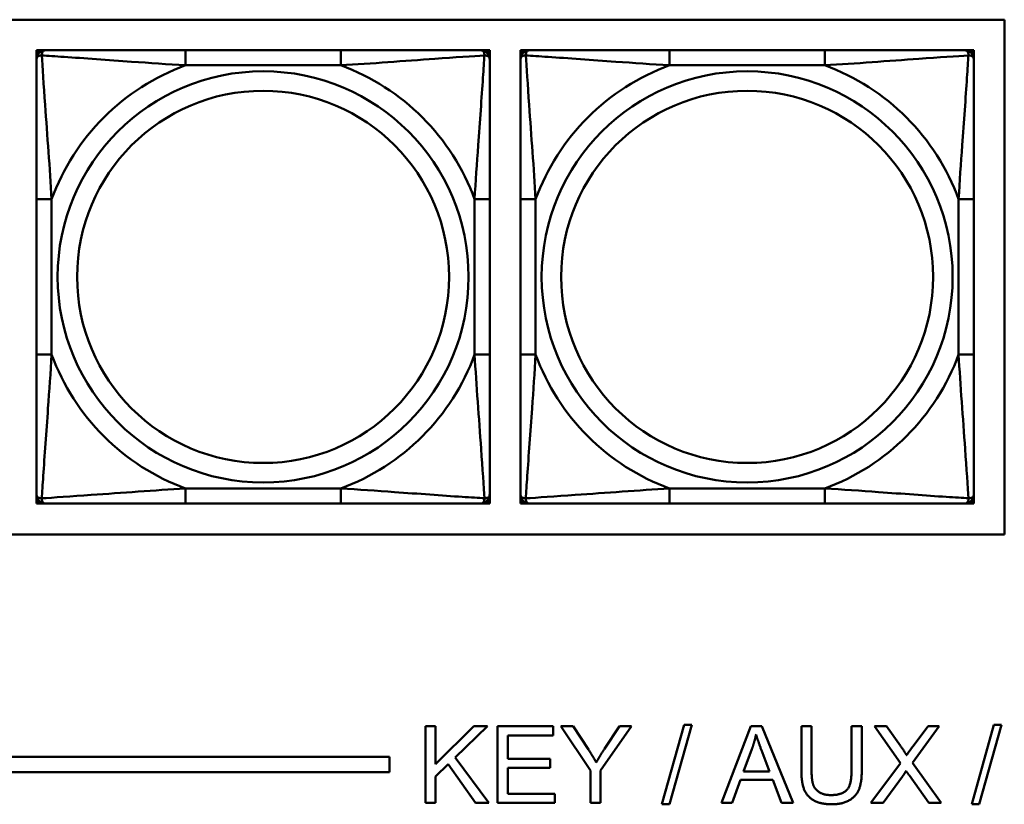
# Model space of a CAD drawing. Header units: inches. Extents: x 9.4 to 55.3, y 0.3 to 33.1.
# Tile 45 of 173: x 21.6 to 22.9, y 8.7 to 9.7. Entities that reach past the tile are written whole.
import ezdxf

# ---------------------------------------------------------------- set-up
doc = ezdxf.new("R2010")
doc.units = ezdxf.units.IN
doc.header["$MEASUREMENT"] = 0
doc.layers.add('Visible Edges(ANSI)', color=7, linetype='Continuous', lineweight=50)
doc.layers.add('Visible Tangent Edges(ANSI)', color=7, linetype='Continuous', lineweight=50)

msp = doc.modelspace()

# ---------------------------------------------------------------- linework, layer by layer
at = {"layer": 'Visible Edges(ANSI)'}
for p, q in [((20.3625, 9.7159), (22.9307, 9.7159)), ((22.9307, 9.7159), (22.9307, 9.0454)), ((21.6694, 9.6762), (21.6753, 9.6762)), ((21.6694, 9.6703), (21.6694, 9.6762)), ((21.6753, 9.6762), (21.6812, 9.6762)), ((22.0658, 9.6762), (21.8635, 9.6762)), ((22.2481, 9.6762), (22.2541, 9.6762)), ((22.2541, 9.6762), (22.26, 9.6762)), ((22.26, 9.6762), (22.26, 9.6703)), ((22.3002, 9.6762), (22.3061, 9.6762)), ((22.3002, 9.6703), (22.3002, 9.6762)), ((22.3061, 9.6762), (22.312, 9.6762)), ((22.6967, 9.6762), (22.4944, 9.6762)), ((22.879, 9.6762), (22.8849, 9.6762)), ((22.8849, 9.6762), (22.8908, 9.6762)), ((22.8908, 9.6762), (22.8908, 9.6703)), ((21.6694, 9.6644), (21.6694, 9.6703)), ((22.26, 9.6703), (22.26, 9.6644)), ((22.3002, 9.6644), (22.3002, 9.6703)), ((22.8908, 9.6703), (22.8908, 9.6644)), ((21.6694, 9.4821), (21.6694, 9.2798)), ((22.26, 9.2798), (22.26, 9.4821)), ((22.3002, 9.4821), (22.3002, 9.2798)), ((22.8908, 9.2798), (22.8908, 9.4821)), ((21.6694, 9.0915), (21.6694, 9.0974)), ((21.6694, 9.0856), (21.6694, 9.0915)), ((21.6753, 9.0856), (21.6694, 9.0856)), ((21.6812, 9.0856), (21.6753, 9.0856)), ((21.8635, 9.0856), (22.0658, 9.0856)), ((22.2541, 9.0856), (22.2481, 9.0856)), ((22.26, 9.0856), (22.2541, 9.0856)), ((22.26, 9.0974), (22.26, 9.0915)), ((22.26, 9.0915), (22.26, 9.0856)), ((22.3002, 9.0915), (22.3002, 9.0974)), ((22.3002, 9.0856), (22.3002, 9.0915)), ((22.3061, 9.0856), (22.3002, 9.0856)), ((22.312, 9.0856), (22.3061, 9.0856)), ((22.4944, 9.0856), (22.6967, 9.0856)), ((22.8849, 9.0856), (22.879, 9.0856)), ((22.8908, 9.0856), (22.8849, 9.0856)), ((22.8908, 9.0974), (22.8908, 9.0915)), ((22.8908, 9.0915), (22.8908, 9.0856)), ((22.9307, 9.0454), (20.3625, 9.0454)), ((22.1762, 8.7956), (22.1895, 8.7956)), ((22.1762, 8.6956), (22.1762, 8.7956)), ((22.1895, 8.7956), (22.1895, 8.746)), ((22.1895, 8.746), (22.2392, 8.7956)), ((22.2571, 8.7956), (22.2152, 8.755)), ((22.2392, 8.7956), (22.2571, 8.7956)), ((22.2703, 8.7956), (22.3427, 8.7956)), ((22.2703, 8.6956), (22.2703, 8.7956)), ((22.3427, 8.7956), (22.3427, 8.7837)), ((22.3914, 8.7379), (22.3528, 8.7956)), ((22.3528, 8.7956), (22.3689, 8.7956)), ((22.3689, 8.7956), (22.3886, 8.7654)), ((22.4446, 8.7956), (22.4046, 8.7379)), ((22.4097, 8.7661), (22.4292, 8.7956)), ((22.4292, 8.7956), (22.4446, 8.7956)), ((22.4844, 8.6939), (22.5134, 8.7972)), ((22.5233, 8.7972), (22.4943, 8.6939)), ((22.5134, 8.7972), (22.5233, 8.7972)), ((22.5619, 8.6956), (22.6003, 8.7956)), ((22.6003, 8.7956), (22.6146, 8.7956)), ((22.6146, 8.7956), (22.6555, 8.6956)), ((22.6662, 8.7378), (22.6662, 8.7956)), ((22.6662, 8.7956), (22.6795, 8.7956)), ((22.6795, 8.7956), (22.6795, 8.7379)), ((22.7316, 8.7379), (22.7316, 8.7956)), ((22.7316, 8.7956), (22.7449, 8.7956)), ((22.7449, 8.7956), (22.7449, 8.7378)), ((22.7954, 8.7474), (22.7613, 8.7956)), ((22.7613, 8.7956), (22.777, 8.7956)), ((22.777, 8.7956), (22.7953, 8.77)), ((22.8457, 8.7956), (22.811, 8.748)), ((22.8113, 8.769), (22.8313, 8.7956)), ((22.8313, 8.7956), (22.8457, 8.7956)), ((22.8882, 8.6939), (22.9171, 8.7972)), ((22.927, 8.7972), (22.8981, 8.6939)), ((22.9171, 8.7972), (22.927, 8.7972)), ((22.3427, 8.7837), (22.2835, 8.7837)), ((22.2835, 8.7837), (22.2835, 8.7532)), ((22.5907, 8.7366), (22.6017, 8.7659)), ((22.6142, 8.7643), (22.6247, 8.7366)), ((14.6826, 8.7556), (22.1296, 8.7556)), ((22.1296, 8.7556), (22.1296, 8.7356)), ((22.2152, 8.755), (22.2589, 8.6956)), ((22.2835, 8.7532), (22.3389, 8.7532)), ((22.3389, 8.7532), (22.3389, 8.7414)), ((22.2059, 8.7461), (22.1895, 8.7302)), ((22.2414, 8.6956), (22.2059, 8.7461)), ((22.3389, 8.7414), (22.2835, 8.7414)), ((22.2835, 8.7414), (22.2835, 8.7074)), ((22.7568, 8.6956), (22.7954, 8.7474)), ((22.811, 8.748), (22.8485, 8.6956)), ((22.1296, 8.7356), (14.6826, 8.7356)), ((22.1895, 8.7302), (22.1895, 8.6956)), ((22.3914, 8.6956), (22.3914, 8.7379)), ((22.4046, 8.7379), (22.4046, 8.6956)), ((22.5869, 8.7258), (22.5759, 8.6956)), ((22.6288, 8.7258), (22.5869, 8.7258)), ((22.6247, 8.7366), (22.5907, 8.7366)), ((22.6404, 8.6956), (22.6288, 8.7258)), ((22.798, 8.7302), (22.7727, 8.6956)), ((22.8322, 8.6956), (22.8069, 8.7312)), ((22.2835, 8.7074), (22.345, 8.7074)), ((22.345, 8.7074), (22.345, 8.6956)), ((22.1895, 8.6956), (22.1762, 8.6956)), ((22.2589, 8.6956), (22.2414, 8.6956)), ((22.345, 8.6956), (22.2703, 8.6956)), ((22.4046, 8.6956), (22.3914, 8.6956)), ((22.4943, 8.6939), (22.4844, 8.6939)), ((22.5759, 8.6956), (22.5619, 8.6956)), ((22.6555, 8.6956), (22.6404, 8.6956)), ((22.7727, 8.6956), (22.7568, 8.6956)), ((22.8485, 8.6956), (22.8322, 8.6956)), ((22.8981, 8.6939), (22.8882, 8.6939))]:
    msp.add_line(p, q, dxfattribs=at)
for centre, radius, start, end in [((21.6753, 9.6703), 0.00591, 90, 180), ((21.6812, 9.6644), 0.0118, 90, 180), ((22.2481, 9.6644), 0.0118, 0, 90), ((22.2541, 9.6703), 0.00591, 0, 90), ((22.3061, 9.6703), 0.00591, 90, 180), ((22.312, 9.6644), 0.0118, 90, 180), ((22.879, 9.6644), 0.0118, 0, 90), ((22.8849, 9.6703), 0.00591, 0, 90), ((21.6812, 9.0974), 0.0118, 180, 270), ((21.6753, 9.0915), 0.00591, 180, 270), ((22.2481, 9.0974), 0.0118, 270, 0), ((22.2541, 9.0915), 0.00591, 270, 0), ((22.312, 9.0974), 0.0118, 180, 270), ((22.3061, 9.0915), 0.00591, 180, 270), ((22.879, 9.0974), 0.0118, 270, 0), ((22.8849, 9.0915), 0.00591, 270, 0)]:
    msp.add_arc(centre, radius, start, end, dxfattribs=at)
for points, knots in [([(21.8635, 9.6762), (21.8399, 9.6762), (21.8159, 9.6762), (21.7925, 9.6762), (21.7618, 9.6762), (21.731, 9.6762), (21.7077, 9.6762), (21.6957, 9.6762), (21.6861, 9.6762), (21.6812, 9.6762)], [0.2569537, 0.2569537, 0.2569537, 0.2569537, 0.4371919, 0.4371919, 0.4371919, 0.6739428, 0.6739428, 0.6739428, 0.7963818, 0.7963818, 0.7963818, 0.7963818]), ([(22.2481, 9.6762), (22.2424, 9.6762), (22.2299, 9.6762), (22.2147, 9.6762), (22.1913, 9.6762), (22.1622, 9.6762), (22.1331, 9.6762), (22.1109, 9.6762), (22.0882, 9.6762), (22.0658, 9.6762)], [-0.7968224, -0.7968224, -0.7968224, -0.7968224, -0.6514613, -0.6514613, -0.6514613, -0.427691, -0.427691, -0.427691, -0.2569517, -0.2569517, -0.2569517, -0.2569517]), ([(22.4944, 9.6762), (22.4707, 9.6762), (22.4467, 9.6762), (22.4233, 9.6762), (22.3927, 9.6762), (22.3618, 9.6762), (22.3385, 9.6762), (22.3265, 9.6762), (22.3169, 9.6762), (22.312, 9.6762)], [0.2569537, 0.2569537, 0.2569537, 0.2569537, 0.4371919, 0.4371919, 0.4371919, 0.6739428, 0.6739428, 0.6739428, 0.7963818, 0.7963818, 0.7963818, 0.7963818]), ([(22.879, 9.6762), (22.8732, 9.6762), (22.8607, 9.6762), (22.8455, 9.6762), (22.8221, 9.6762), (22.793, 9.6762), (22.7639, 9.6762), (22.7417, 9.6762), (22.7191, 9.6762), (22.6967, 9.6762)], [-0.7968224, -0.7968224, -0.7968224, -0.7968224, -0.6514613, -0.6514613, -0.6514613, -0.427691, -0.427691, -0.427691, -0.2569517, -0.2569517, -0.2569517, -0.2569517]), ([(21.6694, 9.6644), (21.6694, 9.6586), (21.6694, 9.6462), (21.6694, 9.6309), (21.6694, 9.6075), (21.6694, 9.5784), (21.6694, 9.5493), (21.6694, 9.5271), (21.6694, 9.5045), (21.6694, 9.4821)], [-0.7968224, -0.7968224, -0.7968224, -0.7968224, -0.6514613, -0.6514613, -0.6514613, -0.427691, -0.427691, -0.427691, -0.2569517, -0.2569517, -0.2569517, -0.2569517]), ([(22.26, 9.4821), (22.26, 9.5057), (22.26, 9.5297), (22.26, 9.5531), (22.26, 9.5838), (22.26, 9.6146), (22.26, 9.6379), (22.26, 9.6499), (22.26, 9.6595), (22.26, 9.6644)], [0.2569537, 0.2569537, 0.2569537, 0.2569537, 0.4371919, 0.4371919, 0.4371919, 0.6739428, 0.6739428, 0.6739428, 0.7963818, 0.7963818, 0.7963818, 0.7963818]), ([(22.3002, 9.6644), (22.3002, 9.6586), (22.3002, 9.6462), (22.3002, 9.6309), (22.3002, 9.6075), (22.3002, 9.5784), (22.3002, 9.5493), (22.3002, 9.5271), (22.3002, 9.5045), (22.3002, 9.4821)], [-0.7968224, -0.7968224, -0.7968224, -0.7968224, -0.6514613, -0.6514613, -0.6514613, -0.427691, -0.427691, -0.427691, -0.2569517, -0.2569517, -0.2569517, -0.2569517]), ([(22.8908, 9.4821), (22.8908, 9.5057), (22.8908, 9.5297), (22.8908, 9.5531), (22.8908, 9.5838), (22.8908, 9.6146), (22.8908, 9.6379), (22.8908, 9.6499), (22.8908, 9.6595), (22.8908, 9.6644)], [0.2569537, 0.2569537, 0.2569537, 0.2569537, 0.4371919, 0.4371919, 0.4371919, 0.6739428, 0.6739428, 0.6739428, 0.7963818, 0.7963818, 0.7963818, 0.7963818]), ([(21.6694, 9.2798), (21.6694, 9.2561), (21.6694, 9.2321), (21.6694, 9.2087), (21.6694, 9.1781), (21.6694, 9.1472), (21.6694, 9.1239), (21.6694, 9.1119), (21.6694, 9.1023), (21.6694, 9.0974)], [0.2569537, 0.2569537, 0.2569537, 0.2569537, 0.4371919, 0.4371919, 0.4371919, 0.6739428, 0.6739428, 0.6739428, 0.7963818, 0.7963818, 0.7963818, 0.7963818]), ([(22.26, 9.0974), (22.26, 9.1032), (22.26, 9.1157), (22.26, 9.1309), (22.26, 9.1543), (22.26, 9.1834), (22.26, 9.2125), (22.26, 9.2347), (22.26, 9.2574), (22.26, 9.2798)], [-0.7968224, -0.7968224, -0.7968224, -0.7968224, -0.6514613, -0.6514613, -0.6514613, -0.427691, -0.427691, -0.427691, -0.2569517, -0.2569517, -0.2569517, -0.2569517]), ([(22.3002, 9.2798), (22.3002, 9.2561), (22.3002, 9.2321), (22.3002, 9.2087), (22.3002, 9.1781), (22.3002, 9.1472), (22.3002, 9.1239), (22.3002, 9.1119), (22.3002, 9.1023), (22.3002, 9.0974)], [0.2569537, 0.2569537, 0.2569537, 0.2569537, 0.4371919, 0.4371919, 0.4371919, 0.6739428, 0.6739428, 0.6739428, 0.7963818, 0.7963818, 0.7963818, 0.7963818]), ([(22.8908, 9.0974), (22.8908, 9.1032), (22.8908, 9.1157), (22.8908, 9.1309), (22.8908, 9.1543), (22.8908, 9.1834), (22.8908, 9.2125), (22.8908, 9.2347), (22.8908, 9.2574), (22.8908, 9.2798)], [-0.7968224, -0.7968224, -0.7968224, -0.7968224, -0.6514613, -0.6514613, -0.6514613, -0.427691, -0.427691, -0.427691, -0.2569517, -0.2569517, -0.2569517, -0.2569517]), ([(21.6812, 9.0856), (21.687, 9.0856), (21.6994, 9.0856), (21.7147, 9.0856), (21.7381, 9.0856), (21.7672, 9.0856), (21.7963, 9.0856), (21.8185, 9.0856), (21.8411, 9.0856), (21.8635, 9.0856)], [-0.7968224, -0.7968224, -0.7968224, -0.7968224, -0.6514613, -0.6514613, -0.6514613, -0.427691, -0.427691, -0.427691, -0.2569517, -0.2569517, -0.2569517, -0.2569517]), ([(22.0658, 9.0856), (22.0895, 9.0856), (22.1135, 9.0856), (22.1368, 9.0856), (22.1675, 9.0856), (22.1984, 9.0856), (22.2216, 9.0856), (22.2337, 9.0856), (22.2433, 9.0856), (22.2481, 9.0856)], [0.2569537, 0.2569537, 0.2569537, 0.2569537, 0.4371919, 0.4371919, 0.4371919, 0.6739428, 0.6739428, 0.6739428, 0.7963818, 0.7963818, 0.7963818, 0.7963818]), ([(22.312, 9.0856), (22.3178, 9.0856), (22.3303, 9.0856), (22.3455, 9.0856), (22.3689, 9.0856), (22.398, 9.0856), (22.4271, 9.0856), (22.4493, 9.0856), (22.4719, 9.0856), (22.4944, 9.0856)], [-0.7968224, -0.7968224, -0.7968224, -0.7968224, -0.6514613, -0.6514613, -0.6514613, -0.427691, -0.427691, -0.427691, -0.2569517, -0.2569517, -0.2569517, -0.2569517]), ([(22.6967, 9.0856), (22.7203, 9.0856), (22.7443, 9.0856), (22.7677, 9.0856), (22.7984, 9.0856), (22.8292, 9.0856), (22.8525, 9.0856), (22.8645, 9.0856), (22.8741, 9.0856), (22.879, 9.0856)], [0.2569537, 0.2569537, 0.2569537, 0.2569537, 0.4371919, 0.4371919, 0.4371919, 0.6739428, 0.6739428, 0.6739428, 0.7963818, 0.7963818, 0.7963818, 0.7963818])]:
    msp.add_open_spline(points, degree=3, knots=knots, dxfattribs=at)
for points in [[(22.6017, 8.7659), (22.6052, 8.7754), (22.6071, 8.785)], [(22.6071, 8.785), (22.6094, 8.777), (22.6142, 8.7643)], [(22.3886, 8.7654), (22.3942, 8.757), (22.3988, 8.7485)], [(22.3988, 8.7485), (22.4033, 8.7563), (22.4097, 8.7661)], [(22.7953, 8.77), (22.801, 8.762), (22.8033, 8.7577)], [(22.8033, 8.7577), (22.8067, 8.763), (22.8113, 8.769)], [(22.7058, 8.6939), (22.6918, 8.6939), (22.6738, 8.7036), (22.6662, 8.7219), (22.6662, 8.7378)], [(22.6795, 8.7379), (22.6795, 8.7249), (22.6843, 8.7126), (22.6961, 8.7059), (22.7046, 8.7059)], [(22.7046, 8.7059), (22.7192, 8.7059), (22.7316, 8.7191), (22.7316, 8.7379)], [(22.7449, 8.7378), (22.7449, 8.7227), (22.7381, 8.705), (22.7203, 8.6939), (22.7058, 8.6939)], [(22.8027, 8.7374), (22.7994, 8.7323), (22.798, 8.7302)], [(22.8069, 8.7312), (22.8048, 8.7343), (22.8027, 8.7374)]]:
    msp.add_open_spline(points, degree=2, dxfattribs=at)
at = {"layer": 'Visible Tangent Edges(ANSI)'}
for p, q in [((21.8635, 9.6762), (21.8635, 9.6565)), ((22.0658, 9.6762), (22.0658, 9.6565)), ((22.4944, 9.6762), (22.4944, 9.6565)), ((22.6967, 9.6762), (22.6967, 9.6565)), ((21.8635, 9.6565), (22.0658, 9.6565)), ((22.4944, 9.6565), (22.6967, 9.6565)), ((21.6694, 9.4821), (21.6891, 9.4821)), ((21.6891, 9.2798), (21.6891, 9.4821)), ((22.2403, 9.4821), (22.2403, 9.2798)), ((22.26, 9.4821), (22.2403, 9.4821)), ((22.3002, 9.4821), (22.3199, 9.4821)), ((22.3199, 9.2798), (22.3199, 9.4821)), ((22.8711, 9.4821), (22.8711, 9.2798)), ((22.8908, 9.4821), (22.8711, 9.4821)), ((21.6694, 9.2798), (21.6891, 9.2798)), ((22.26, 9.2798), (22.2403, 9.2798)), ((22.3002, 9.2798), (22.3199, 9.2798)), ((22.8908, 9.2798), (22.8711, 9.2798)), ((22.0658, 9.1053), (21.8635, 9.1053)), ((21.8635, 9.0856), (21.8635, 9.1053)), ((22.0658, 9.0856), (22.0658, 9.1053)), ((22.6967, 9.1053), (22.4944, 9.1053)), ((22.4944, 9.0856), (22.4944, 9.1053)), ((22.6967, 9.0856), (22.6967, 9.1053))]:
    msp.add_line(p, q, dxfattribs=at)
for centre, radius in [((21.9647, 9.3809), 0.2678), ((22.5955, 9.3809), 0.2678), ((21.9647, 9.3809), 0.2424), ((22.5955, 9.3809), 0.2424)]:
    msp.add_circle(centre, radius, dxfattribs=at)
for centre, start, end in [((21.9647, 9.3809), 110.1547, 159.8453), ((21.9647, 9.3809), 20.1547, 69.8453), ((22.5955, 9.3809), 110.1547, 159.8453), ((22.5955, 9.3809), 20.1547, 69.8453), ((21.9647, 9.3809), 200.1547, 249.8453), ((21.9647, 9.3809), 290.1547, 339.8453), ((22.5955, 9.3809), 200.1547, 249.8453), ((22.5955, 9.3809), 290.1547, 339.8453)]:
    msp.add_arc(centre, 0.2936, start, end, dxfattribs=at)
for points, knots in [([(21.6763, 9.6693), (21.6762, 9.6702), (21.6763, 9.6709), (21.6765, 9.6724), (21.6767, 9.673), (21.6772, 9.674), (21.6774, 9.6743), (21.6777, 9.6747), (21.6778, 9.6748), (21.6781, 9.6751), (21.6783, 9.6753), (21.6789, 9.6757), (21.6793, 9.6759), (21.6802, 9.6761), (21.6807, 9.6762), (21.6812, 9.6762)], [-0.00023197, -0.00023197, -0.00023197, -0.00023197, 0.00913095, 0.00913095, 0.01983142, 0.01983142, 0.02651922, 0.02651922, 0.02986312, 0.02986312, 0.03521335, 0.03521335, 0.04377373, 0.04377373, 0.0532704, 0.0532704, 0.0532704, 0.0532704]), ([(22.2481, 9.6762), (22.2487, 9.6762), (22.2492, 9.6761), (22.2501, 9.6759), (22.2505, 9.6757), (22.251, 9.6753), (22.2512, 9.6751), (22.2516, 9.6748), (22.2517, 9.6747), (22.252, 9.6743), (22.2522, 9.674), (22.2526, 9.673), (22.2528, 9.6724), (22.2531, 9.6709), (22.2531, 9.6702), (22.2531, 9.6693)], [-0.0532704, -0.0532704, -0.0532704, -0.0532704, -0.04377373, -0.04377373, -0.03521335, -0.03521335, -0.02986312, -0.02986312, -0.02651922, -0.02651922, -0.01983142, -0.01983142, -0.00913095, -0.00913095, 0.00023197, 0.00023197, 0.00023197, 0.00023197]), ([(22.3071, 9.6693), (22.3071, 9.6702), (22.3071, 9.6709), (22.3073, 9.6724), (22.3075, 9.673), (22.308, 9.674), (22.3082, 9.6743), (22.3085, 9.6747), (22.3086, 9.6748), (22.3089, 9.6751), (22.3091, 9.6753), (22.3097, 9.6757), (22.3101, 9.6759), (22.311, 9.6761), (22.3115, 9.6762), (22.312, 9.6762)], [-0.00023197, -0.00023197, -0.00023197, -0.00023197, 0.00913095, 0.00913095, 0.01983142, 0.01983142, 0.02651922, 0.02651922, 0.02986312, 0.02986312, 0.03521335, 0.03521335, 0.04377373, 0.04377373, 0.0532704, 0.0532704, 0.0532704, 0.0532704]), ([(22.879, 9.6762), (22.8795, 9.6762), (22.88, 9.6761), (22.8809, 9.6759), (22.8813, 9.6757), (22.8819, 9.6753), (22.8821, 9.6751), (22.8824, 9.6748), (22.8825, 9.6747), (22.8828, 9.6743), (22.883, 9.674), (22.8835, 9.673), (22.8837, 9.6724), (22.8839, 9.6709), (22.8839, 9.6702), (22.8839, 9.6693)], [-0.0532704, -0.0532704, -0.0532704, -0.0532704, -0.04377373, -0.04377373, -0.03521335, -0.03521335, -0.02986312, -0.02986312, -0.02651922, -0.02651922, -0.01983142, -0.01983142, -0.00913095, -0.00913095, 0.00023197, 0.00023197, 0.00023197, 0.00023197]), ([(21.6694, 9.6644), (21.6694, 9.6649), (21.6695, 9.6654), (21.6697, 9.6663), (21.6699, 9.6667), (21.6703, 9.6673), (21.6705, 9.6675), (21.6708, 9.6678), (21.6709, 9.6679), (21.6713, 9.6682), (21.6716, 9.6684), (21.6726, 9.6689), (21.6732, 9.6691), (21.6747, 9.6693), (21.6754, 9.6694), (21.6763, 9.6693)], [-0.0532704, -0.0532704, -0.0532704, -0.0532704, -0.04377373, -0.04377373, -0.03521335, -0.03521335, -0.02986312, -0.02986312, -0.02651922, -0.02651922, -0.01983142, -0.01983142, -0.00913095, -0.00913095, 0.00023197, 0.00023197, 0.00023197, 0.00023197]), ([(21.6763, 9.6693), (21.6839, 9.6688), (21.6939, 9.6682), (21.731, 9.6657), (21.7627, 9.6634), (21.8169, 9.6595), (21.8402, 9.6579), (21.8635, 9.6565)], [-0.7478145, -0.7478145, -0.7478145, -0.7478145, -0.6493253, -0.6493253, -0.427691, -0.427691, -0.2569537, -0.2569537, -0.2569537, -0.2569537]), ([(21.6891, 9.4821), (21.6867, 9.5225), (21.6834, 9.5649), (21.6788, 9.6306), (21.6772, 9.655), (21.6763, 9.6693)], [0.2569517, 0.2569517, 0.2569517, 0.2569517, 0.5559983, 0.5559983, 0.7482818, 0.7482818, 0.7482818, 0.7482818]), ([(22.0658, 9.6565), (22.1063, 9.6589), (22.1487, 9.6622), (22.2143, 9.6668), (22.2387, 9.6684), (22.2531, 9.6693)], [0.2569517, 0.2569517, 0.2569517, 0.2569517, 0.5559983, 0.5559983, 0.7482818, 0.7482818, 0.7482818, 0.7482818]), ([(22.2531, 9.6693), (22.2526, 9.6617), (22.252, 9.6517), (22.2495, 9.6146), (22.2472, 9.5829), (22.2433, 9.5287), (22.2417, 9.5054), (22.2403, 9.4821)], [-0.7478145, -0.7478145, -0.7478145, -0.7478145, -0.6493253, -0.6493253, -0.427691, -0.427691, -0.2569537, -0.2569537, -0.2569537, -0.2569537]), ([(22.2531, 9.6693), (22.2539, 9.6694), (22.2547, 9.6693), (22.2561, 9.6691), (22.2568, 9.6689), (22.2577, 9.6684), (22.258, 9.6682), (22.2585, 9.6679), (22.2586, 9.6678), (22.2589, 9.6675), (22.2591, 9.6673), (22.2595, 9.6667), (22.2596, 9.6663), (22.2599, 9.6654), (22.26, 9.6649), (22.26, 9.6644)], [-0.00023197, -0.00023197, -0.00023197, -0.00023197, 0.00913095, 0.00913095, 0.01983142, 0.01983142, 0.02651922, 0.02651922, 0.02986312, 0.02986312, 0.03521335, 0.03521335, 0.04377373, 0.04377373, 0.0532704, 0.0532704, 0.0532704, 0.0532704]), ([(22.3002, 9.6644), (22.3002, 9.6649), (22.3003, 9.6654), (22.3005, 9.6663), (22.3007, 9.6667), (22.3011, 9.6673), (22.3013, 9.6675), (22.3016, 9.6678), (22.3017, 9.6679), (22.3021, 9.6682), (22.3025, 9.6684), (22.3034, 9.6689), (22.304, 9.6691), (22.3055, 9.6693), (22.3062, 9.6694), (22.3071, 9.6693)], [-0.0532704, -0.0532704, -0.0532704, -0.0532704, -0.04377373, -0.04377373, -0.03521335, -0.03521335, -0.02986312, -0.02986312, -0.02651922, -0.02651922, -0.01983142, -0.01983142, -0.00913095, -0.00913095, 0.00023197, 0.00023197, 0.00023197, 0.00023197]), ([(22.3071, 9.6693), (22.3147, 9.6688), (22.3247, 9.6682), (22.3618, 9.6657), (22.3935, 9.6634), (22.4478, 9.6595), (22.471, 9.6579), (22.4944, 9.6565)], [-0.7478145, -0.7478145, -0.7478145, -0.7478145, -0.6493253, -0.6493253, -0.427691, -0.427691, -0.2569537, -0.2569537, -0.2569537, -0.2569537]), ([(22.3199, 9.4821), (22.3175, 9.5225), (22.3142, 9.5649), (22.3096, 9.6306), (22.308, 9.655), (22.3071, 9.6693)], [0.2569517, 0.2569517, 0.2569517, 0.2569517, 0.5559983, 0.5559983, 0.7482818, 0.7482818, 0.7482818, 0.7482818]), ([(22.6967, 9.6565), (22.7371, 9.6589), (22.7795, 9.6622), (22.8451, 9.6668), (22.8696, 9.6684), (22.8839, 9.6693)], [0.2569517, 0.2569517, 0.2569517, 0.2569517, 0.5559983, 0.5559983, 0.7482818, 0.7482818, 0.7482818, 0.7482818]), ([(22.8839, 9.6693), (22.8834, 9.6617), (22.8828, 9.6517), (22.8803, 9.6146), (22.878, 9.5829), (22.8741, 9.5287), (22.8725, 9.5054), (22.8711, 9.4821)], [-0.7478145, -0.7478145, -0.7478145, -0.7478145, -0.6493253, -0.6493253, -0.427691, -0.427691, -0.2569537, -0.2569537, -0.2569537, -0.2569537]), ([(22.8839, 9.6693), (22.8848, 9.6694), (22.8855, 9.6693), (22.887, 9.6691), (22.8876, 9.6689), (22.8886, 9.6684), (22.8889, 9.6682), (22.8893, 9.6679), (22.8894, 9.6678), (22.8897, 9.6675), (22.8899, 9.6673), (22.8903, 9.6667), (22.8905, 9.6663), (22.8907, 9.6654), (22.8908, 9.6649), (22.8908, 9.6644)], [-0.00023197, -0.00023197, -0.00023197, -0.00023197, 0.00913095, 0.00913095, 0.01983142, 0.01983142, 0.02651922, 0.02651922, 0.02986312, 0.02986312, 0.03521335, 0.03521335, 0.04377373, 0.04377373, 0.0532704, 0.0532704, 0.0532704, 0.0532704]), ([(21.6763, 9.0925), (21.6767, 9.1001), (21.6774, 9.1102), (21.6799, 9.1472), (21.6822, 9.1789), (21.686, 9.2332), (21.6877, 9.2564), (21.6891, 9.2798)], [-0.7478145, -0.7478145, -0.7478145, -0.7478145, -0.6493253, -0.6493253, -0.427691, -0.427691, -0.2569537, -0.2569537, -0.2569537, -0.2569537]), ([(22.2403, 9.2798), (22.2427, 9.2393), (22.246, 9.1969), (22.2506, 9.1313), (22.2522, 9.1068), (22.2531, 9.0925)], [0.2569517, 0.2569517, 0.2569517, 0.2569517, 0.5559983, 0.5559983, 0.7482818, 0.7482818, 0.7482818, 0.7482818]), ([(22.3071, 9.0925), (22.3076, 9.1001), (22.3082, 9.1102), (22.3107, 9.1472), (22.313, 9.1789), (22.3169, 9.2332), (22.3185, 9.2564), (22.3199, 9.2798)], [-0.7478145, -0.7478145, -0.7478145, -0.7478145, -0.6493253, -0.6493253, -0.427691, -0.427691, -0.2569537, -0.2569537, -0.2569537, -0.2569537]), ([(22.8711, 9.2798), (22.8735, 9.2393), (22.8768, 9.1969), (22.8814, 9.1313), (22.883, 9.1068), (22.8839, 9.0925)], [0.2569517, 0.2569517, 0.2569517, 0.2569517, 0.5559983, 0.5559983, 0.7482818, 0.7482818, 0.7482818, 0.7482818]), ([(21.8635, 9.1053), (21.8231, 9.1029), (21.7807, 9.0996), (21.715, 9.095), (21.6906, 9.0934), (21.6763, 9.0925)], [0.2569517, 0.2569517, 0.2569517, 0.2569517, 0.5559983, 0.5559983, 0.7482818, 0.7482818, 0.7482818, 0.7482818]), ([(22.2531, 9.0925), (22.2455, 9.093), (22.2354, 9.0936), (22.1984, 9.0961), (22.1667, 9.0984), (22.1124, 9.1023), (22.0892, 9.1039), (22.0658, 9.1053)], [-0.7478145, -0.7478145, -0.7478145, -0.7478145, -0.6493253, -0.6493253, -0.427691, -0.427691, -0.2569537, -0.2569537, -0.2569537, -0.2569537]), ([(22.4944, 9.1053), (22.4539, 9.1029), (22.4115, 9.0996), (22.3459, 9.095), (22.3214, 9.0934), (22.3071, 9.0925)], [0.2569517, 0.2569517, 0.2569517, 0.2569517, 0.5559983, 0.5559983, 0.7482818, 0.7482818, 0.7482818, 0.7482818]), ([(22.8839, 9.0925), (22.8763, 9.093), (22.8663, 9.0936), (22.8292, 9.0961), (22.7975, 9.0984), (22.7433, 9.1023), (22.72, 9.1039), (22.6967, 9.1053)], [-0.7478145, -0.7478145, -0.7478145, -0.7478145, -0.6493253, -0.6493253, -0.427691, -0.427691, -0.2569537, -0.2569537, -0.2569537, -0.2569537]), ([(21.6763, 9.0925), (21.6754, 9.0925), (21.6747, 9.0925), (21.6732, 9.0928), (21.6726, 9.093), (21.6716, 9.0934), (21.6713, 9.0936), (21.6709, 9.0939), (21.6708, 9.094), (21.6705, 9.0943), (21.6703, 9.0946), (21.6699, 9.0951), (21.6697, 9.0955), (21.6695, 9.0964), (21.6694, 9.0969), (21.6694, 9.0974)], [-0.00023197, -0.00023197, -0.00023197, -0.00023197, 0.00913095, 0.00913095, 0.01983142, 0.01983142, 0.02651922, 0.02651922, 0.02986312, 0.02986312, 0.03521335, 0.03521335, 0.04377373, 0.04377373, 0.0532704, 0.0532704, 0.0532704, 0.0532704]), ([(21.6812, 9.0856), (21.6807, 9.0856), (21.6802, 9.0857), (21.6793, 9.086), (21.6789, 9.0861), (21.6783, 9.0865), (21.6781, 9.0867), (21.6778, 9.087), (21.6777, 9.0871), (21.6774, 9.0875), (21.6772, 9.0879), (21.6767, 9.0888), (21.6765, 9.0894), (21.6763, 9.0909), (21.6762, 9.0916), (21.6763, 9.0925)], [-0.0532704, -0.0532704, -0.0532704, -0.0532704, -0.04377373, -0.04377373, -0.03521335, -0.03521335, -0.02986312, -0.02986312, -0.02651922, -0.02651922, -0.01983142, -0.01983142, -0.00913095, -0.00913095, 0.00023197, 0.00023197, 0.00023197, 0.00023197]), ([(22.2531, 9.0925), (22.2531, 9.0916), (22.2531, 9.0909), (22.2528, 9.0894), (22.2526, 9.0888), (22.2522, 9.0879), (22.252, 9.0875), (22.2517, 9.0871), (22.2516, 9.087), (22.2512, 9.0867), (22.251, 9.0865), (22.2505, 9.0861), (22.2501, 9.086), (22.2492, 9.0857), (22.2487, 9.0856), (22.2481, 9.0856)], [-0.00023197, -0.00023197, -0.00023197, -0.00023197, 0.00913095, 0.00913095, 0.01983142, 0.01983142, 0.02651922, 0.02651922, 0.02986312, 0.02986312, 0.03521335, 0.03521335, 0.04377373, 0.04377373, 0.0532704, 0.0532704, 0.0532704, 0.0532704]), ([(22.26, 9.0974), (22.26, 9.0969), (22.2599, 9.0964), (22.2596, 9.0955), (22.2595, 9.0951), (22.2591, 9.0946), (22.2589, 9.0943), (22.2586, 9.094), (22.2585, 9.0939), (22.258, 9.0936), (22.2577, 9.0934), (22.2568, 9.093), (22.2561, 9.0928), (22.2547, 9.0925), (22.2539, 9.0925), (22.2531, 9.0925)], [-0.0532704, -0.0532704, -0.0532704, -0.0532704, -0.04377373, -0.04377373, -0.03521335, -0.03521335, -0.02986312, -0.02986312, -0.02651922, -0.02651922, -0.01983142, -0.01983142, -0.00913095, -0.00913095, 0.00023197, 0.00023197, 0.00023197, 0.00023197]), ([(22.3071, 9.0925), (22.3062, 9.0925), (22.3055, 9.0925), (22.304, 9.0928), (22.3034, 9.093), (22.3025, 9.0934), (22.3021, 9.0936), (22.3017, 9.0939), (22.3016, 9.094), (22.3013, 9.0943), (22.3011, 9.0946), (22.3007, 9.0951), (22.3005, 9.0955), (22.3003, 9.0964), (22.3002, 9.0969), (22.3002, 9.0974)], [-0.00023197, -0.00023197, -0.00023197, -0.00023197, 0.00913095, 0.00913095, 0.01983142, 0.01983142, 0.02651922, 0.02651922, 0.02986312, 0.02986312, 0.03521335, 0.03521335, 0.04377373, 0.04377373, 0.0532704, 0.0532704, 0.0532704, 0.0532704]), ([(22.312, 9.0856), (22.3115, 9.0856), (22.311, 9.0857), (22.3101, 9.086), (22.3097, 9.0861), (22.3091, 9.0865), (22.3089, 9.0867), (22.3086, 9.087), (22.3085, 9.0871), (22.3082, 9.0875), (22.308, 9.0879), (22.3075, 9.0888), (22.3073, 9.0894), (22.3071, 9.0909), (22.3071, 9.0916), (22.3071, 9.0925)], [-0.0532704, -0.0532704, -0.0532704, -0.0532704, -0.04377373, -0.04377373, -0.03521335, -0.03521335, -0.02986312, -0.02986312, -0.02651922, -0.02651922, -0.01983142, -0.01983142, -0.00913095, -0.00913095, 0.00023197, 0.00023197, 0.00023197, 0.00023197]), ([(22.8839, 9.0925), (22.8839, 9.0916), (22.8839, 9.0909), (22.8837, 9.0894), (22.8835, 9.0888), (22.883, 9.0879), (22.8828, 9.0875), (22.8825, 9.0871), (22.8824, 9.087), (22.8821, 9.0867), (22.8819, 9.0865), (22.8813, 9.0861), (22.8809, 9.086), (22.88, 9.0857), (22.8795, 9.0856), (22.879, 9.0856)], [-0.00023197, -0.00023197, -0.00023197, -0.00023197, 0.00913095, 0.00913095, 0.01983142, 0.01983142, 0.02651922, 0.02651922, 0.02986312, 0.02986312, 0.03521335, 0.03521335, 0.04377373, 0.04377373, 0.0532704, 0.0532704, 0.0532704, 0.0532704]), ([(22.8908, 9.0974), (22.8908, 9.0969), (22.8907, 9.0964), (22.8905, 9.0955), (22.8903, 9.0951), (22.8899, 9.0946), (22.8897, 9.0943), (22.8894, 9.094), (22.8893, 9.0939), (22.8889, 9.0936), (22.8886, 9.0934), (22.8876, 9.093), (22.887, 9.0928), (22.8855, 9.0925), (22.8848, 9.0925), (22.8839, 9.0925)], [-0.0532704, -0.0532704, -0.0532704, -0.0532704, -0.04377373, -0.04377373, -0.03521335, -0.03521335, -0.02986312, -0.02986312, -0.02651922, -0.02651922, -0.01983142, -0.01983142, -0.00913095, -0.00913095, 0.00023197, 0.00023197, 0.00023197, 0.00023197])]:
    msp.add_open_spline(points, degree=3, knots=knots, dxfattribs=at)

doc.saveas('drawing.dxf')
